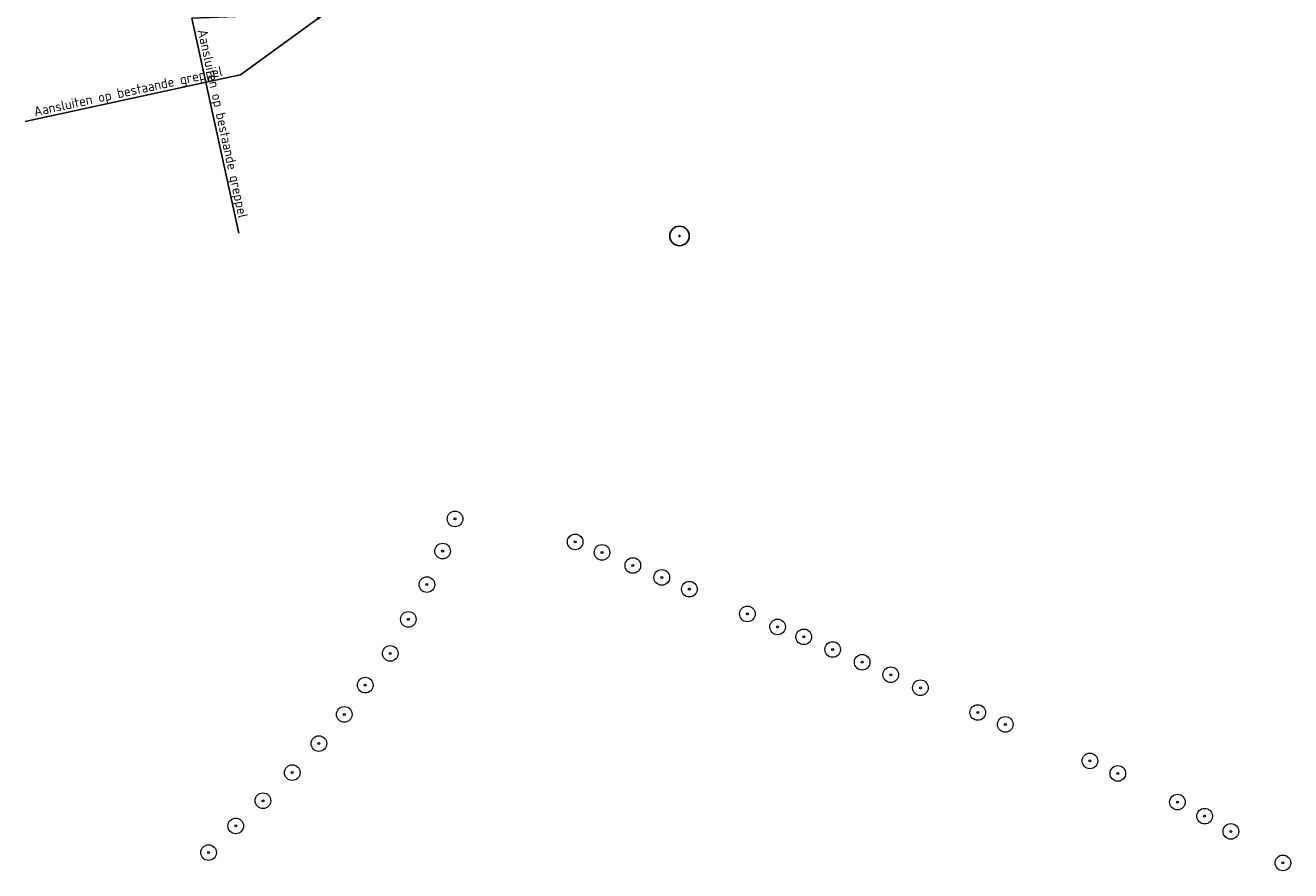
# Model space of a CAD drawing. Header units: metres. Extents: x 197883 to 206898, y 361907 to 364395.
# Tile 3 of 256: x 198719 to 199043, y 361907 to 362123. Entities that reach past the tile are written whole.
import ezdxf
from ezdxf import colors
from ezdxf.entities.mleader import LeaderData, LeaderLine
from ezdxf.math import Vec2, Vec3

# ---------------------------------------------------------------- set-up
doc = ezdxf.new("R2010")
doc.units = ezdxf.units.M
for name, color, linetype, lineweight in [('B-ME-GR-BOOM-S', 90, 'Continuous', 25), ('X-XX-AL-VERWIJZING-T25-1000', 7, 'Continuous', 25), ('X-XX-AL-VERWIJZING_PRES-T25-1000', 7, 'Continuous', 25)]:
    doc.layers.add(name, color=color, linetype=linetype, lineweight=lineweight)
doc.styles.add('NLCS-ISO-M1000-T25', font='NLCS-ISO.ttf', dxfattribs={"height": 2.5})

# ---------------------------------------------------------------- blocks, each defined once
blk = doc.blocks.new('SGR-BOOM_01')
at = {"ltscale": 0.1}
h = blk.add_hatch(color=256, dxfattribs=at)
edge = h.paths.add_edge_path()
edge.add_arc((0, 0), 0.15, 0, 360)
for radius in [2.5, 0.045]:
    blk.add_circle((0, 0), radius)
blk.add_circle((0, 0), 0.15, dxfattribs=at)

msp = doc.modelspace()

# ---------------------------------------------------------------- linework, layer by layer
at = {"layer": 'B-ME-GR-BOOM-S', "linetype": 'ByBlock', "lineweight": 18}
for centre, radius in [((198828.876, 361996.92), 2), ((198828.876, 361996.92), 2), ((198828.876, 361996.92), 2), ((198828.876, 361996.92), 2), ((198828.876, 361996.92), 2), ((198828.876, 361996.92), 2), ((198828.876, 361996.92), 0.25), ((198828.876, 361996.92), 0.25), ((198828.876, 361996.92), 0.25), ((198828.876, 361996.92), 0.25), ((198828.876, 361996.92), 0.25), ((198828.876, 361996.92), 0.25), ((198859.613, 361991.034), 2), ((198859.613, 361991.034), 2), ((198859.613, 361991.034), 2), ((198859.613, 361991.034), 2), ((198859.613, 361991.034), 2), ((198859.613, 361991.034), 2), ((198859.613, 361991.034), 0.25), ((198859.613, 361991.034), 0.25), ((198859.613, 361991.034), 0.25), ((198859.613, 361991.034), 0.25), ((198859.613, 361991.034), 0.25), ((198859.613, 361991.034), 0.25), ((198825.71, 361988.682), 2), ((198825.71, 361988.682), 2), ((198825.71, 361988.682), 2), ((198825.71, 361988.682), 2), ((198825.71, 361988.682), 2), ((198825.71, 361988.682), 2), ((198825.71, 361988.682), 0.25), ((198825.71, 361988.682), 0.25), ((198825.71, 361988.682), 0.25), ((198825.71, 361988.682), 0.25), ((198825.71, 361988.682), 0.25), ((198825.71, 361988.682), 0.25), ((198866.482, 361988.333), 2), ((198866.482, 361988.333), 2), ((198866.482, 361988.333), 2), ((198866.482, 361988.333), 2), ((198866.482, 361988.333), 2), ((198866.482, 361988.333), 2), ((198866.482, 361988.333), 0.25), ((198866.482, 361988.333), 0.25), ((198866.482, 361988.333), 0.25), ((198866.482, 361988.333), 0.25), ((198866.482, 361988.333), 0.25), ((198866.482, 361988.333), 0.25), ((198874.373, 361984.997), 2), ((198874.373, 361984.997), 2), ((198874.373, 361984.997), 2), ((198874.373, 361984.997), 2), ((198874.373, 361984.997), 2), ((198874.373, 361984.997), 2), ((198874.373, 361984.997), 0.25), ((198874.373, 361984.997), 0.25), ((198874.373, 361984.997), 0.25), ((198874.373, 361984.997), 0.25), ((198874.373, 361984.997), 0.25), ((198874.373, 361984.997), 0.25), ((198821.692, 361980.12), 2), ((198821.692, 361980.12), 2), ((198821.692, 361980.12), 2), ((198821.692, 361980.12), 2), ((198821.692, 361980.12), 2), ((198821.692, 361980.12), 2), ((198881.787, 361981.941), 2), ((198881.787, 361981.941), 2), ((198881.787, 361981.941), 2), ((198881.787, 361981.941), 2), ((198881.787, 361981.941), 2), ((198881.787, 361981.941), 2), ((198881.787, 361981.941), 0.25), ((198881.787, 361981.941), 0.25), ((198881.787, 361981.941), 0.25), ((198881.787, 361981.941), 0.25), ((198881.787, 361981.941), 0.25), ((198881.787, 361981.941), 0.25), ((198821.692, 361980.12), 0.25), ((198821.692, 361980.12), 0.25), ((198821.692, 361980.12), 0.25), ((198821.692, 361980.12), 0.25), ((198821.692, 361980.12), 0.25), ((198821.692, 361980.12), 0.25), ((198888.834, 361978.941), 2), ((198888.834, 361978.941), 2), ((198888.834, 361978.941), 2), ((198888.834, 361978.941), 2), ((198888.834, 361978.941), 2), ((198888.834, 361978.941), 2), ((198888.834, 361978.941), 0.25), ((198888.834, 361978.941), 0.25), ((198888.834, 361978.941), 0.25), ((198888.834, 361978.941), 0.25), ((198888.834, 361978.941), 0.25), ((198888.834, 361978.941), 0.25), ((198903.674, 361972.61), 2), ((198903.674, 361972.61), 2), ((198903.674, 361972.61), 2), ((198903.674, 361972.61), 2), ((198903.674, 361972.61), 2), ((198903.674, 361972.61), 2), ((198816.932, 361971.223), 2), ((198816.932, 361971.223), 2), ((198816.932, 361971.223), 2), ((198816.932, 361971.223), 2), ((198816.932, 361971.223), 2), ((198816.932, 361971.223), 2), ((198816.932, 361971.223), 0.25), ((198816.932, 361971.223), 0.25), ((198816.932, 361971.223), 0.25), ((198816.932, 361971.223), 0.25), ((198816.932, 361971.223), 0.25), ((198816.932, 361971.223), 0.25), ((198903.674, 361972.61), 0.25), ((198903.674, 361972.61), 0.25), ((198903.674, 361972.61), 0.25), ((198903.674, 361972.61), 0.25), ((198903.674, 361972.61), 0.25), ((198903.674, 361972.61), 0.25), ((198911.407, 361969.299), 2), ((198911.407, 361969.299), 2), ((198911.407, 361969.299), 2), ((198911.407, 361969.299), 2), ((198911.407, 361969.299), 2), ((198911.407, 361969.299), 2), ((198911.407, 361969.299), 0.25), ((198911.407, 361969.299), 0.25), ((198911.407, 361969.299), 0.25), ((198911.407, 361969.299), 0.25), ((198911.407, 361969.299), 0.25), ((198911.407, 361969.299), 0.25), ((198918.116, 361966.751), 2), ((198918.116, 361966.751), 2), ((198918.116, 361966.751), 2), ((198918.116, 361966.751), 2), ((198918.116, 361966.751), 2), ((198918.116, 361966.751), 2), ((198918.116, 361966.751), 0.25), ((198918.116, 361966.751), 0.25), ((198918.116, 361966.751), 0.25), ((198918.116, 361966.751), 0.25), ((198918.116, 361966.751), 0.25), ((198918.116, 361966.751), 0.25), ((198925.505, 361963.511), 2), ((198925.505, 361963.511), 2), ((198925.505, 361963.511), 2), ((198925.505, 361963.511), 2), ((198925.505, 361963.511), 2), ((198925.505, 361963.511), 2), ((198812.296, 361962.51), 2), ((198812.296, 361962.51), 2), ((198812.296, 361962.51), 2), ((198812.296, 361962.51), 2), ((198812.296, 361962.51), 2), ((198812.296, 361962.51), 2), ((198812.296, 361962.51), 0.25), ((198812.296, 361962.51), 0.25), ((198812.296, 361962.51), 0.25), ((198812.296, 361962.51), 0.25), ((198812.296, 361962.51), 0.25), ((198812.296, 361962.51), 0.25), ((198925.505, 361963.511), 0.25), ((198925.505, 361963.511), 0.25), ((198925.505, 361963.511), 0.25), ((198925.505, 361963.511), 0.25), ((198925.505, 361963.511), 0.25), ((198925.505, 361963.511), 0.25), ((198933.054, 361960.258), 2), ((198933.054, 361960.258), 2), ((198933.054, 361960.258), 2), ((198933.054, 361960.258), 2), ((198933.054, 361960.258), 2), ((198933.054, 361960.258), 2), ((198933.054, 361960.258), 0.25), ((198933.054, 361960.258), 0.25), ((198933.054, 361960.258), 0.25), ((198933.054, 361960.258), 0.25), ((198933.054, 361960.258), 0.25), ((198933.054, 361960.258), 0.25), ((198940.354, 361957.049), 2), ((198940.354, 361957.049), 2), ((198940.354, 361957.049), 2), ((198940.354, 361957.049), 2), ((198940.354, 361957.049), 2), ((198940.354, 361957.049), 2), ((198805.908, 361954.393), 2), ((198805.908, 361954.393), 2), ((198805.908, 361954.393), 2), ((198805.908, 361954.393), 2), ((198805.908, 361954.393), 2), ((198805.908, 361954.393), 2), ((198940.354, 361957.049), 0.25), ((198940.354, 361957.049), 0.25), ((198940.354, 361957.049), 0.25), ((198940.354, 361957.049), 0.25), ((198940.354, 361957.049), 0.25), ((198940.354, 361957.049), 0.25), ((198947.941, 361953.724), 2), ((198947.941, 361953.724), 2), ((198947.941, 361953.724), 2), ((198947.941, 361953.724), 2), ((198947.941, 361953.724), 2), ((198947.941, 361953.724), 2), ((198805.908, 361954.393), 0.25), ((198805.908, 361954.393), 0.25), ((198805.908, 361954.393), 0.25), ((198805.908, 361954.393), 0.25), ((198805.908, 361954.393), 0.25), ((198805.908, 361954.393), 0.25), ((198947.941, 361953.724), 0.25), ((198947.941, 361953.724), 0.25), ((198947.941, 361953.724), 0.25), ((198947.941, 361953.724), 0.25), ((198947.941, 361953.724), 0.25), ((198947.941, 361953.724), 0.25), ((198800.551, 361946.911), 2), ((198800.551, 361946.911), 2), ((198800.551, 361946.911), 2), ((198800.551, 361946.911), 2), ((198800.551, 361946.911), 2), ((198800.551, 361946.911), 2), ((198962.623, 361947.396), 2), ((198962.623, 361947.396), 2), ((198962.623, 361947.396), 2), ((198962.623, 361947.396), 2), ((198962.623, 361947.396), 2), ((198962.623, 361947.396), 2), ((198800.551, 361946.911), 0.25), ((198800.551, 361946.911), 0.25), ((198800.551, 361946.911), 0.25), ((198800.551, 361946.911), 0.25), ((198800.551, 361946.911), 0.25), ((198800.551, 361946.911), 0.25), ((198962.623, 361947.396), 0.25), ((198962.623, 361947.396), 0.25), ((198962.623, 361947.396), 0.25), ((198962.623, 361947.396), 0.25), ((198962.623, 361947.396), 0.25), ((198962.623, 361947.396), 0.25), ((198969.678, 361944.347), 2), ((198969.678, 361944.347), 2), ((198969.678, 361944.347), 2), ((198969.678, 361944.347), 2), ((198969.678, 361944.347), 2), ((198969.678, 361944.347), 2), ((198969.678, 361944.347), 0.25), ((198969.678, 361944.347), 0.25), ((198969.678, 361944.347), 0.25), ((198969.678, 361944.347), 0.25), ((198969.678, 361944.347), 0.25), ((198969.678, 361944.347), 0.25), ((198794.045, 361939.439), 2), ((198794.045, 361939.439), 2), ((198794.045, 361939.439), 2), ((198794.045, 361939.439), 2), ((198794.045, 361939.439), 2), ((198794.045, 361939.439), 2), ((198794.045, 361939.439), 0.25), ((198794.045, 361939.439), 0.25), ((198794.045, 361939.439), 0.25), ((198794.045, 361939.439), 0.25), ((198794.045, 361939.439), 0.25), ((198794.045, 361939.439), 0.25), ((198991.319, 361935.01), 2), ((198991.319, 361935.01), 2), ((198991.319, 361935.01), 2), ((198991.319, 361935.01), 2), ((198991.319, 361935.01), 2), ((198991.319, 361935.01), 2), ((198787.221, 361932.017), 2), ((198787.221, 361932.017), 2), ((198787.221, 361932.017), 2), ((198787.221, 361932.017), 2), ((198787.221, 361932.017), 2), ((198787.221, 361932.017), 2), ((198991.319, 361935.01), 0.25), ((198991.319, 361935.01), 0.25), ((198991.319, 361935.01), 0.25), ((198991.319, 361935.01), 0.25), ((198991.319, 361935.01), 0.25), ((198991.319, 361935.01), 0.25), ((198998.473, 361931.825), 2), ((198998.473, 361931.825), 2), ((198998.473, 361931.825), 2), ((198998.473, 361931.825), 2), ((198998.473, 361931.825), 2), ((198998.473, 361931.825), 2), ((198787.221, 361932.017), 0.25), ((198787.221, 361932.017), 0.25), ((198787.221, 361932.017), 0.25), ((198787.221, 361932.017), 0.25), ((198787.221, 361932.017), 0.25), ((198787.221, 361932.017), 0.25), ((198998.473, 361931.825), 0.25), ((198998.473, 361931.825), 0.25), ((198998.473, 361931.825), 0.25), ((198998.473, 361931.825), 0.25), ((198998.473, 361931.825), 0.25), ((198998.473, 361931.825), 0.25), ((198779.74, 361924.839), 2), ((198779.74, 361924.839), 2), ((198779.74, 361924.839), 2), ((198779.74, 361924.839), 2), ((198779.74, 361924.839), 2), ((198779.74, 361924.839), 2), ((199013.706, 361924.489), 2), ((199013.706, 361924.489), 2), ((199013.706, 361924.489), 2), ((199013.706, 361924.489), 2), ((199013.706, 361924.489), 2), ((199013.706, 361924.489), 2), ((198779.74, 361924.839), 0.25), ((198779.74, 361924.839), 0.25), ((198779.74, 361924.839), 0.25), ((198779.74, 361924.839), 0.25), ((198779.74, 361924.839), 0.25), ((198779.74, 361924.839), 0.25), ((199013.706, 361924.489), 0.25), ((199013.706, 361924.489), 0.25), ((199013.706, 361924.489), 0.25), ((199013.706, 361924.489), 0.25), ((199013.706, 361924.489), 0.25), ((199013.706, 361924.489), 0.25), ((199020.677, 361920.881), 2), ((199020.677, 361920.881), 2), ((199020.677, 361920.881), 2), ((199020.677, 361920.881), 2), ((199020.677, 361920.881), 2), ((199020.677, 361920.881), 2), ((198772.769, 361918.376), 2), ((198772.769, 361918.376), 2), ((198772.769, 361918.376), 2), ((198772.769, 361918.376), 2), ((198772.769, 361918.376), 2), ((198772.769, 361918.376), 2), ((199020.677, 361920.881), 0.25), ((199020.677, 361920.881), 0.25), ((199020.677, 361920.881), 0.25), ((199020.677, 361920.881), 0.25), ((199020.677, 361920.881), 0.25), ((199020.677, 361920.881), 0.25), ((198772.769, 361918.376), 0.25), ((198772.769, 361918.376), 0.25), ((198772.769, 361918.376), 0.25), ((198772.769, 361918.376), 0.25), ((198772.769, 361918.376), 0.25), ((198772.769, 361918.376), 0.25), ((199027.388, 361916.974), 2), ((199027.388, 361916.974), 2), ((199027.388, 361916.974), 2), ((199027.388, 361916.974), 2), ((199027.388, 361916.974), 2), ((199027.388, 361916.974), 2), ((199027.388, 361916.974), 0.25), ((199027.388, 361916.974), 0.25), ((199027.388, 361916.974), 0.25), ((199027.388, 361916.974), 0.25), ((199027.388, 361916.974), 0.25), ((199027.388, 361916.974), 0.25), ((198765.819, 361911.561), 2), ((198765.819, 361911.561), 2), ((198765.819, 361911.561), 2), ((198765.819, 361911.561), 2), ((198765.819, 361911.561), 2), ((198765.819, 361911.561), 2), ((198765.819, 361911.561), 0.25), ((198765.819, 361911.561), 0.25), ((198765.819, 361911.561), 0.25), ((198765.819, 361911.561), 0.25), ((198765.819, 361911.561), 0.25), ((198765.819, 361911.561), 0.25), ((199040.698, 361908.936), 2), ((199040.698, 361908.936), 2), ((199040.698, 361908.936), 2), ((199040.698, 361908.936), 2), ((199040.698, 361908.936), 2), ((199040.698, 361908.936), 2), ((199040.698, 361908.936), 0.25), ((199040.698, 361908.936), 0.25), ((199040.698, 361908.936), 0.25), ((199040.698, 361908.936), 0.25), ((199040.698, 361908.936), 0.25), ((199040.698, 361908.936), 0.25)]:
    msp.add_circle(centre, radius, dxfattribs=at)

# ---------------------------------------------------------------- block references
at = {"layer": 'B-ME-GR-BOOM-S'}
msp.add_blockref('SGR-BOOM_01', (198886.305, 362069.291), dxfattribs=at)

# ---------------------------------------------------------------- leaders
at = {"layer": 'X-XX-AL-VERWIJZING-T25-1000'}
ml = msp.add_multileader_mtext('Standard', dxfattribs=at)
ml.set_content('{\\C256;Aansluiten op bestaande greppel}', color=10, style='NLCS-ISO-M1000-T25')
ml.set_leader_properties(color=256, linetype='ByLayer', lineweight=-1)
ml.build(insert=Vec2(0, 0))
ml.multileader.update_dxf_attribs({"text_left_attachment_type": 5, "text_right_attachment_type": 5, "dogleg_length": 2.5, "arrow_head_size": 2.5})
ctx = ml.context
ctx.base_point, ctx.char_height, ctx.arrow_head_size, ctx.landing_gap_size, ctx.plane_origin, ctx.plane_x_axis, ctx.plane_y_axis = Vec3(198762.08, 362122.573), 2.5, 2.5, 0.9, Vec3(198677.392, 362096.756), Vec3(0.2128599, -0.9770827), Vec3(0.9770827, 0.2128599)
ctx.left_attachment, ctx.right_attachment = 5, 5
notes = []
notes.append((ctx, [(1, (1, 1, 0), (198761.548, 362125.016), (0.2128599, -0.9770827), 2.5, [(0, [(198795.702, 362126.296)], 0, [])])]))
ctx.mtext.insert, ctx.mtext.text_direction, ctx.mtext.rotation, ctx.mtext.flow_direction = Vec3(198765.447, 362122.385), Vec3(0.2128599, -0.9770827), 0.000026, 5
at = {"layer": 'X-XX-AL-VERWIJZING_PRES-T25-1000'}
ml = msp.add_multileader_mtext('Standard', dxfattribs=at)
ml.set_content('{\\C256;Aansluiten op bestaande greppel}', color=10, style='NLCS-ISO-M1000-T25')
ml.set_leader_properties(color=256, linetype='ByLayer', lineweight=-1)
ml.build(insert=Vec2(0, 0))
ml.multileader.update_dxf_attribs({"text_left_attachment_type": 5, "text_right_attachment_type": 5, "dogleg_length": 2.5, "arrow_head_size": 2.5})
ctx = ml.context
ctx.base_point, ctx.char_height, ctx.arrow_head_size, ctx.landing_gap_size, ctx.plane_origin, ctx.plane_x_axis, ctx.plane_y_axis = Vec3(198720.663, 362098.926), 2.5, 2.5, 0.9, Vec3(198677.392, 362096.756), Vec3(0.9770827, 0.2128599), Vec3(-0.2128599, 0.9770827)
ctx.left_attachment, ctx.right_attachment = 5, 5
notes.append((ctx, [(0, (1, 1, 0), (198773.963, 362110.537), (-0.9770827, -0.2128599), 2.5, [(0, [(198795.702, 362126.296)], 0, [])])]))
ctx.mtext.insert, ctx.mtext.text_direction, ctx.mtext.rotation, ctx.mtext.flow_direction = Vec3(198720.851, 362102.293), Vec3(0.9770827, 0.2128599), -4.7123629, 5
for ctx, leaders in notes:
    for number, flags, end, landing, length, lines in leaders:
        leader = LeaderData()
        leader.index, (leader.has_last_leader_line, leader.has_dogleg_vector, leader.attachment_direction) = number, flags
        leader.last_leader_point, leader.dogleg_vector, leader.dogleg_length = Vec3(end), Vec3(landing), length
        for number, points, colour, breaks in lines:
            line = LeaderLine()
            line.index, line.vertices, line.color, line.breaks = number, Vec3.list(points), colors.encode_raw_color(colour), breaks
            leader.lines.append(line)
        ctx.leaders.append(leader)

doc.saveas('drawing.dxf')
